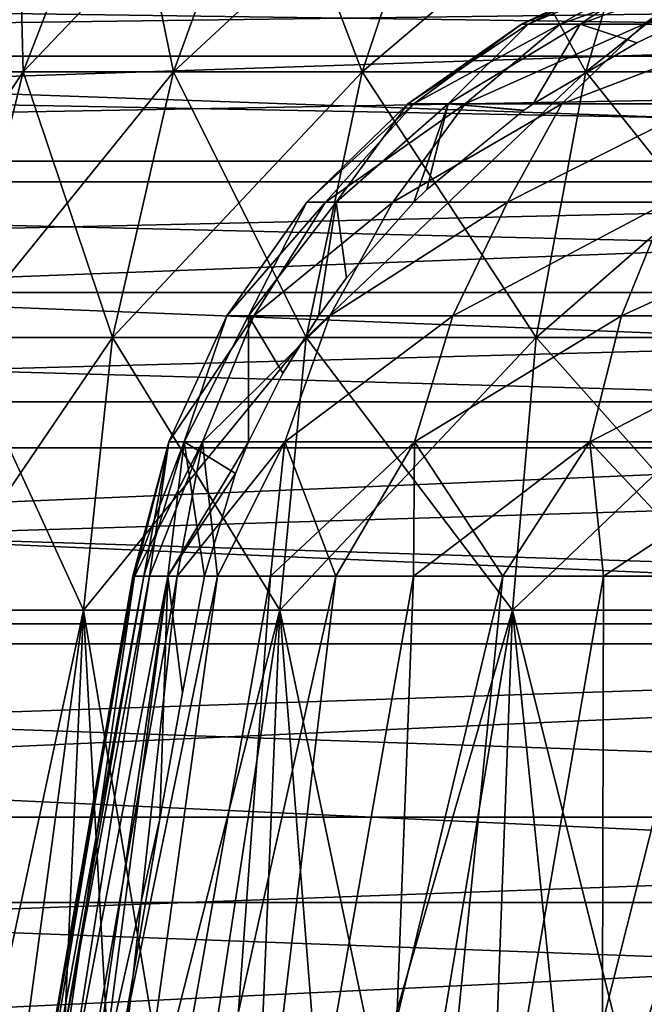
# Model space of a CAD drawing. Header units: millimetres. Extents: x -30 to 30, y -182 to 40.
# Tile 103 of 196: x -17.014 to -16.231, y 36.136 to 37.372. Entities that reach past the tile are written whole.
import ezdxf

# ---------------------------------------------------------------- set-up
doc = ezdxf.new("R2010")
doc.units = ezdxf.units.MM
doc.header["$LTSCALE"] = 65.185185
for name, color, linetype in [('162', 7, 'CONTINUOUS'), ('169', 7, 'CONTINUOUS'), ('183', 7, 'CONTINUOUS'), ('190', 7, 'CONTINUOUS'), ('83', 7, 'CONTINUOUS'), ('87', 7, 'CONTINUOUS'), ('92', 7, 'CONTINUOUS'), ('93', 7, 'CONTINUOUS'), ('94', 7, 'CONTINUOUS'), ('95', 7, 'CONTINUOUS')]:
    doc.layers.add(name, color=color, linetype=linetype)

msp = doc.modelspace()

# ---------------------------------------------------------------- linework, layer by layer
at = {"layer": '162', "linetype": 'Continuous'}
for points in [[(-20.9741, 37.1684, 13.903), (-13.903, 37.1684, 20.9741), (-13.7255, 37.4119, 20.7966), (-20.9741, 37.1684, 13.903)], [(-20.7966, 37.4119, 13.7255), (-20.9741, 37.1684, 13.903), (-13.7255, 37.4119, 20.7966), (-20.7966, 37.4119, 13.7255)], [(-20.9741, 37.1684, 13.903), (-21.1258, 36.8922, 14.0548), (-13.903, 37.1684, 20.9741), (-20.9741, 37.1684, 13.903)], [(-21.1258, 36.8922, 14.0548), (-14.0548, 36.8922, 21.1258), (-13.903, 37.1684, 20.9741), (-21.1258, 36.8922, 14.0548)], [(-21.1258, 36.8922, 14.0548), (-21.2489, 36.5888, 14.1778), (-14.0548, 36.8922, 21.1258), (-21.1258, 36.8922, 14.0548)], [(-21.2489, 36.5888, 14.1778), (-14.1778, 36.5888, 21.2489), (-14.0548, 36.8922, 21.1258), (-21.2489, 36.5888, 14.1778)], [(-21.2489, 36.5888, 14.1778), (-21.3408, 36.2641, 14.2697), (-14.1778, 36.5888, 21.2489), (-21.2489, 36.5888, 14.1778)], [(-21.3408, 36.2641, 14.2697), (-14.2697, 36.2641, 21.3408), (-14.1778, 36.5888, 21.2489), (-21.3408, 36.2641, 14.2697)], [(-21.3408, 36.2641, 14.2697), (-21.3997, 35.9244, 14.3286), (-14.2697, 36.2641, 21.3408), (-21.3408, 36.2641, 14.2697)], [(-21.3997, 35.9244, 14.3286), (-14.3286, 35.9244, 21.3997), (-14.2697, 36.2641, 21.3408), (-21.3997, 35.9244, 14.3286)]]:
    msp.add_3dface(points, dxfattribs=at)
at = {"layer": '169', "linetype": 'Continuous'}
for points in [[(-20.2343, 37.3261, 13.1632), (-20.0485, 37.4221, 12.9774), (-13.1632, 37.3261, 20.2343), (-20.2343, 37.3261, 13.1632)], [(-20.0485, 37.4221, 12.9774), (-12.9774, 37.4221, 20.0485), (-13.1632, 37.3261, 20.2343), (-20.0485, 37.4221, 12.9774)], [(-20.4089, 37.1944, 13.3378), (-20.2343, 37.3261, 13.1632), (-13.3378, 37.1944, 20.4089), (-20.4089, 37.1944, 13.3378)], [(-20.2343, 37.3261, 13.1632), (-13.1632, 37.3261, 20.2343), (-13.3378, 37.1944, 20.4089), (-20.2343, 37.3261, 13.1632)], [(-20.5688, 37.0295, 13.4977), (-20.4089, 37.1944, 13.3378), (-13.4977, 37.0295, 20.5688), (-20.5688, 37.0295, 13.4977)], [(-20.4089, 37.1944, 13.3378), (-13.3378, 37.1944, 20.4089), (-13.4977, 37.0295, 20.5688), (-20.4089, 37.1944, 13.3378)], [(-20.7108, 36.8347, 13.6397), (-20.5688, 37.0295, 13.4977), (-13.6397, 36.8347, 20.7108), (-20.7108, 36.8347, 13.6397)], [(-20.5688, 37.0295, 13.4977), (-13.4977, 37.0295, 20.5688), (-13.6397, 36.8347, 20.7108), (-20.5688, 37.0295, 13.4977)], [(-20.8322, 36.6138, 13.7611), (-20.7108, 36.8347, 13.6397), (-13.7611, 36.6138, 20.8322), (-20.8322, 36.6138, 13.7611)], [(-20.7108, 36.8347, 13.6397), (-13.6397, 36.8347, 20.7108), (-13.7611, 36.6138, 20.8322), (-20.7108, 36.8347, 13.6397)], [(-20.9306, 36.371, 13.8596), (-20.8322, 36.6138, 13.7611), (-13.8596, 36.371, 20.9306), (-20.9306, 36.371, 13.8596)], [(-20.8322, 36.6138, 13.7611), (-13.7611, 36.6138, 20.8322), (-13.8596, 36.371, 20.9306), (-20.8322, 36.6138, 13.7611)], [(-21.0041, 36.1112, 13.933), (-20.9306, 36.371, 13.8596), (-13.933, 36.1112, 21.0041), (-21.0041, 36.1112, 13.933)], [(-20.9306, 36.371, 13.8596), (-13.8596, 36.371, 20.9306), (-13.933, 36.1112, 21.0041), (-20.9306, 36.371, 13.8596)]]:
    msp.add_3dface(points, dxfattribs=at)
at = {"layer": '183', "linetype": 'Continuous'}
for points in [[(-13.903, 37.1684, -20.9741), (-20.9741, 37.1684, -13.903), (-20.7966, 37.4119, -13.7255), (-13.903, 37.1684, -20.9741)], [(-13.7255, 37.4119, -20.7966), (-13.903, 37.1684, -20.9741), (-20.7966, 37.4119, -13.7255), (-13.7255, 37.4119, -20.7966)], [(-14.0548, 36.8922, -21.1258), (-21.1258, 36.8922, -14.0548), (-20.9741, 37.1684, -13.903), (-14.0548, 36.8922, -21.1258)], [(-13.903, 37.1684, -20.9741), (-14.0548, 36.8922, -21.1258), (-20.9741, 37.1684, -13.903), (-13.903, 37.1684, -20.9741)], [(-14.1778, 36.5888, -21.2489), (-21.2489, 36.5888, -14.1778), (-21.1258, 36.8922, -14.0548), (-14.1778, 36.5888, -21.2489)], [(-14.0548, 36.8922, -21.1258), (-14.1778, 36.5888, -21.2489), (-21.1258, 36.8922, -14.0548), (-14.0548, 36.8922, -21.1258)], [(-14.2697, 36.2641, -21.3408), (-21.3408, 36.2641, -14.2697), (-21.2489, 36.5888, -14.1778), (-14.2697, 36.2641, -21.3408)], [(-14.1778, 36.5888, -21.2489), (-14.2697, 36.2641, -21.3408), (-21.2489, 36.5888, -14.1778), (-14.1778, 36.5888, -21.2489)], [(-14.3286, 35.9244, -21.3997), (-21.3997, 35.9244, -14.3286), (-21.3408, 36.2641, -14.2697), (-14.3286, 35.9244, -21.3997)], [(-14.2697, 36.2641, -21.3408), (-14.3286, 35.9244, -21.3997), (-21.3408, 36.2641, -14.2697), (-14.2697, 36.2641, -21.3408)]]:
    msp.add_3dface(points, dxfattribs=at)
at = {"layer": '190', "linetype": 'Continuous'}
for points in [[(-12.9774, 37.4221, -20.0485), (-20.0485, 37.4221, -12.9774), (-20.2343, 37.3261, -13.1632), (-12.9774, 37.4221, -20.0485)], [(-13.1632, 37.3261, -20.2343), (-12.9774, 37.4221, -20.0485), (-20.2343, 37.3261, -13.1632), (-13.1632, 37.3261, -20.2343)], [(-13.3378, 37.1944, -20.4089), (-13.1632, 37.3261, -20.2343), (-20.4089, 37.1944, -13.3378), (-13.3378, 37.1944, -20.4089)], [(-13.1632, 37.3261, -20.2343), (-20.2343, 37.3261, -13.1632), (-20.4089, 37.1944, -13.3378), (-13.1632, 37.3261, -20.2343)], [(-13.4977, 37.0295, -20.5688), (-13.3378, 37.1944, -20.4089), (-20.5688, 37.0295, -13.4977), (-13.4977, 37.0295, -20.5688)], [(-13.3378, 37.1944, -20.4089), (-20.4089, 37.1944, -13.3378), (-20.5688, 37.0295, -13.4977), (-13.3378, 37.1944, -20.4089)], [(-13.4977, 37.0295, -20.5688), (-20.5688, 37.0295, -13.4977), (-20.7108, 36.8347, -13.6397), (-13.4977, 37.0295, -20.5688)], [(-13.6397, 36.8347, -20.7108), (-13.4977, 37.0295, -20.5688), (-20.7108, 36.8347, -13.6397), (-13.6397, 36.8347, -20.7108)], [(-13.6397, 36.8347, -20.7108), (-20.7108, 36.8347, -13.6397), (-20.8322, 36.6138, -13.7611), (-13.6397, 36.8347, -20.7108)], [(-13.7611, 36.6138, -20.8322), (-13.6397, 36.8347, -20.7108), (-20.8322, 36.6138, -13.7611), (-13.7611, 36.6138, -20.8322)], [(-13.7611, 36.6138, -20.8322), (-20.8322, 36.6138, -13.7611), (-20.9306, 36.371, -13.8596), (-13.7611, 36.6138, -20.8322)], [(-13.8596, 36.371, -20.9306), (-13.7611, 36.6138, -20.8322), (-20.9306, 36.371, -13.8596), (-13.8596, 36.371, -20.9306)], [(-13.8596, 36.371, -20.9306), (-20.9306, 36.371, -13.8596), (-21.0041, 36.1112, -13.933), (-13.8596, 36.371, -20.9306)], [(-13.933, 36.1112, -21.0041), (-13.8596, 36.371, -20.9306), (-21.0041, 36.1112, -13.933), (-13.933, 36.1112, -21.0041)]]:
    msp.add_3dface(points, dxfattribs=at)
at = {"layer": '83', "linetype": 'Continuous'}
for points in [[(-17.1304, 36.6308, -1.2967), (-16.9344, 36.6308, -1.6942), (-17.1877, 35.4477, -1.3204), (-17.1304, 36.6308, -1.2967)], [(-17.1877, 35.4477, -1.3204), (-16.9344, 36.6308, -1.6942), (-17.0945, 35.4477, -1.526), (-17.1877, 35.4477, -1.3204)], [(-16.9344, 36.6308, 1.6942), (-17.1304, 36.6308, 1.2967), (-16.9881, 35.4477, 1.7252), (-16.9344, 36.6308, 1.6942)], [(-16.9881, 35.4477, 1.7252), (-17.1304, 36.6308, 1.2967), (-17.0945, 35.4477, 1.526), (-16.9881, 35.4477, 1.7252)], [(-17.0945, 35.4477, -1.526), (-16.9344, 36.6308, -1.6942), (-16.9881, 35.4477, -1.7252), (-17.0945, 35.4477, -1.526)], [(-16.8688, 35.4477, 1.9169), (-16.9344, 36.6308, 1.6942), (-16.9881, 35.4477, 1.7252), (-16.8688, 35.4477, 1.9169)], [(-16.9881, 35.4477, -1.7252), (-16.6881, 36.6308, -2.0627), (-16.8688, 35.4477, -1.9169), (-16.9881, 35.4477, -1.7252)], [(-16.9344, 36.6308, -1.6942), (-16.6881, 36.6308, -2.0627), (-16.9881, 35.4477, -1.7252), (-16.9344, 36.6308, -1.6942)], [(-16.6881, 36.6308, 2.0627), (-16.9344, 36.6308, 1.6942), (-16.7373, 35.4477, 2.1004), (-16.6881, 36.6308, 2.0627)], [(-16.7373, 35.4477, 2.1004), (-16.9344, 36.6308, 1.6942), (-16.8688, 35.4477, 1.9169), (-16.7373, 35.4477, 2.1004)], [(-16.8688, 35.4477, -1.9169), (-16.6881, 36.6308, -2.0627), (-16.7373, 35.4477, -2.1004), (-16.8688, 35.4477, -1.9169)], [(-16.5941, 35.4477, 2.275), (-16.6881, 36.6308, 2.0627), (-16.7373, 35.4477, 2.1004), (-16.5941, 35.4477, 2.275)], [(-16.6881, 36.6308, -2.0627), (-16.3959, 36.6308, -2.3959), (-16.7373, 35.4477, -2.1004), (-16.6881, 36.6308, -2.0627)], [(-16.7373, 35.4477, -2.1004), (-16.3959, 36.6308, -2.3959), (-16.5941, 35.4477, -2.275), (-16.7373, 35.4477, -2.1004)], [(-16.3959, 36.6308, 2.3959), (-16.6881, 36.6308, 2.0627), (-16.4398, 35.4477, 2.4398), (-16.3959, 36.6308, 2.3959)], [(-16.4398, 35.4477, 2.4398), (-16.6881, 36.6308, 2.0627), (-16.5941, 35.4477, 2.275), (-16.4398, 35.4477, 2.4398)], [(-16.5941, 35.4477, -2.275), (-16.3959, 36.6308, -2.3959), (-16.4398, 35.4477, -2.4398), (-16.5941, 35.4477, -2.275)], [(-16.275, 35.4477, 2.5941), (-16.3959, 36.6308, 2.3959), (-16.4398, 35.4477, 2.4398), (-16.275, 35.4477, 2.5941)], [(-16.4398, 35.4477, -2.4398), (-16.0627, 36.6308, -2.6881), (-16.275, 35.4477, -2.5941), (-16.4398, 35.4477, -2.4398)], [(-16.3959, 36.6308, -2.3959), (-16.0627, 36.6308, -2.6881), (-16.4398, 35.4477, -2.4398), (-16.3959, 36.6308, -2.3959)], [(-16.0627, 36.6308, 2.6881), (-16.3959, 36.6308, 2.3959), (-16.1004, 35.4477, 2.7373), (-16.0627, 36.6308, 2.6881)], [(-16.1004, 35.4477, 2.7373), (-16.3959, 36.6308, 2.3959), (-16.275, 35.4477, 2.5941), (-16.1004, 35.4477, 2.7373)], [(-16.275, 35.4477, -2.5941), (-16.0627, 36.6308, -2.6881), (-16.1004, 35.4477, -2.7373), (-16.275, 35.4477, -2.5941)]]:
    msp.add_3dface(points, dxfattribs=at)
at = {"layer": '87', "linetype": 'Continuous'}
for points in [[(-17.01, 37.3067, 1.2468), (-17.0179, 37.625, 0.8086), (-17.147, 37.3067, 0.8432), (-17.01, 37.3067, 1.2468)], [(-17.147, 37.3067, -0.8432), (-16.8865, 37.625, -1.1956), (-17.01, 37.3067, -1.2468), (-17.147, 37.3067, -0.8432)], [(-17.0179, 37.625, -0.8086), (-16.8865, 37.625, -1.1956), (-17.147, 37.3067, -0.8432), (-17.0179, 37.625, -0.8086)], [(-16.8865, 37.625, 1.1956), (-17.0179, 37.625, 0.8086), (-17.01, 37.3067, 1.2468), (-16.8865, 37.625, 1.1956)], [(-16.8215, 37.3067, 1.629), (-16.8865, 37.625, 1.1956), (-17.01, 37.3067, 1.2468), (-16.8215, 37.3067, 1.629)], [(-17.01, 37.3067, -1.2468), (-16.7058, 37.625, -1.5622), (-16.8215, 37.3067, -1.629), (-17.01, 37.3067, -1.2468)], [(-16.8865, 37.625, -1.1956), (-16.7058, 37.625, -1.5622), (-17.01, 37.3067, -1.2468), (-16.8865, 37.625, -1.1956)], [(-16.7058, 37.625, 1.5622), (-16.8865, 37.625, 1.1956), (-16.8215, 37.3067, 1.629), (-16.7058, 37.625, 1.5622)], [(-16.5848, 37.3067, 1.9834), (-16.7058, 37.625, 1.5622), (-16.8215, 37.3067, 1.629), (-16.5848, 37.3067, 1.9834)], [(-16.8215, 37.3067, -1.629), (-16.4787, 37.625, -1.902), (-16.5848, 37.3067, -1.9834), (-16.8215, 37.3067, -1.629)], [(-16.7058, 37.625, -1.5622), (-16.4787, 37.625, -1.902), (-16.8215, 37.3067, -1.629), (-16.7058, 37.625, -1.5622)], [(-16.4787, 37.625, 1.902), (-16.7058, 37.625, 1.5622), (-16.5848, 37.3067, 1.9834), (-16.4787, 37.625, 1.902)], [(-16.3038, 37.3067, 2.3038), (-16.4787, 37.625, 1.902), (-16.5848, 37.3067, 1.9834), (-16.3038, 37.3067, 2.3038)], [(-16.5848, 37.3067, -1.9834), (-16.2092, 37.625, -2.2092), (-16.3038, 37.3067, -2.3038), (-16.5848, 37.3067, -1.9834)], [(-16.4787, 37.625, -1.902), (-16.2092, 37.625, -2.2092), (-16.5848, 37.3067, -1.9834), (-16.4787, 37.625, -1.902)], [(-16.2092, 37.625, 2.2092), (-16.4787, 37.625, 1.902), (-16.3038, 37.3067, 2.3038), (-16.2092, 37.625, 2.2092)], [(-15.9834, 37.3067, 2.5848), (-16.2092, 37.625, 2.2092), (-16.3038, 37.3067, 2.3038), (-15.9834, 37.3067, 2.5848)], [(-16.2092, 37.625, -2.2092), (-15.902, 37.625, -2.4787), (-16.3038, 37.3067, -2.3038), (-16.2092, 37.625, -2.2092)], [(-16.3038, 37.3067, -2.3038), (-15.902, 37.625, -2.4787), (-15.9834, 37.3067, -2.5848), (-16.3038, 37.3067, -2.3038)], [(-17.147, 37.3067, -0.8432), (-17.01, 37.3067, -1.2468), (-17.2325, 36.9731, -0.8662), (-17.147, 37.3067, -0.8432)], [(-17.2325, 36.9731, -0.8662), (-17.01, 37.3067, -1.2468), (-17.0918, 36.9731, -1.2807), (-17.2325, 36.9731, -0.8662)], [(-17.01, 37.3067, 1.2468), (-17.147, 37.3067, 0.8432), (-17.0918, 36.9731, 1.2807), (-17.01, 37.3067, 1.2468)], [(-16.8982, 36.9731, 1.6733), (-17.01, 37.3067, 1.2468), (-17.0918, 36.9731, 1.2807), (-16.8982, 36.9731, 1.6733)], [(-17.0918, 36.9731, -1.2807), (-16.8215, 37.3067, -1.629), (-16.8982, 36.9731, -1.6733), (-17.0918, 36.9731, -1.2807)], [(-17.01, 37.3067, -1.2468), (-16.8215, 37.3067, -1.629), (-17.0918, 36.9731, -1.2807), (-17.01, 37.3067, -1.2468)], [(-16.8215, 37.3067, 1.629), (-17.01, 37.3067, 1.2468), (-16.8982, 36.9731, 1.6733), (-16.8215, 37.3067, 1.629)], [(-16.655, 36.9731, 2.0373), (-16.8215, 37.3067, 1.629), (-16.8982, 36.9731, 1.6733), (-16.655, 36.9731, 2.0373)], [(-16.8982, 36.9731, -1.6733), (-16.5848, 37.3067, -1.9834), (-16.655, 36.9731, -2.0373), (-16.8982, 36.9731, -1.6733)], [(-16.8215, 37.3067, -1.629), (-16.5848, 37.3067, -1.9834), (-16.8982, 36.9731, -1.6733), (-16.8215, 37.3067, -1.629)], [(-16.5848, 37.3067, 1.9834), (-16.8215, 37.3067, 1.629), (-16.655, 36.9731, 2.0373), (-16.5848, 37.3067, 1.9834)], [(-16.3664, 36.9731, 2.3664), (-16.5848, 37.3067, 1.9834), (-16.655, 36.9731, 2.0373), (-16.3664, 36.9731, 2.3664)], [(-16.655, 36.9731, -2.0373), (-16.3038, 37.3067, -2.3038), (-16.3664, 36.9731, -2.3664), (-16.655, 36.9731, -2.0373)], [(-16.5848, 37.3067, -1.9834), (-16.3038, 37.3067, -2.3038), (-16.655, 36.9731, -2.0373), (-16.5848, 37.3067, -1.9834)], [(-16.3038, 37.3067, 2.3038), (-16.5848, 37.3067, 1.9834), (-16.3664, 36.9731, 2.3664), (-16.3038, 37.3067, 2.3038)], [(-16.0373, 36.9731, 2.655), (-16.3038, 37.3067, 2.3038), (-16.3664, 36.9731, 2.3664), (-16.0373, 36.9731, 2.655)], [(-16.3664, 36.9731, -2.3664), (-15.9834, 37.3067, -2.5848), (-16.0373, 36.9731, -2.655), (-16.3664, 36.9731, -2.3664)], [(-16.3038, 37.3067, -2.3038), (-15.9834, 37.3067, -2.5848), (-16.3664, 36.9731, -2.3664), (-16.3038, 37.3067, -2.3038)], [(-15.9834, 37.3067, 2.5848), (-16.3038, 37.3067, 2.3038), (-16.0373, 36.9731, 2.655), (-15.9834, 37.3067, 2.5848)], [(-16.9344, 36.6308, -1.6942), (-17.1304, 36.6308, -1.2967), (-16.8982, 36.9731, -1.6733), (-16.9344, 36.6308, -1.6942)], [(-17.1304, 36.6308, -1.2967), (-17.0918, 36.9731, -1.2807), (-16.8982, 36.9731, -1.6733), (-17.1304, 36.6308, -1.2967)], [(-17.1304, 36.6308, 1.2967), (-16.9344, 36.6308, 1.6942), (-17.0918, 36.9731, 1.2807), (-17.1304, 36.6308, 1.2967)], [(-16.9344, 36.6308, 1.6942), (-16.8982, 36.9731, 1.6733), (-17.0918, 36.9731, 1.2807), (-16.9344, 36.6308, 1.6942)], [(-16.6881, 36.6308, -2.0627), (-16.9344, 36.6308, -1.6942), (-16.655, 36.9731, -2.0373), (-16.6881, 36.6308, -2.0627)], [(-16.9344, 36.6308, -1.6942), (-16.8982, 36.9731, -1.6733), (-16.655, 36.9731, -2.0373), (-16.9344, 36.6308, -1.6942)], [(-16.9344, 36.6308, 1.6942), (-16.6881, 36.6308, 2.0627), (-16.8982, 36.9731, 1.6733), (-16.9344, 36.6308, 1.6942)], [(-16.6881, 36.6308, 2.0627), (-16.655, 36.9731, 2.0373), (-16.8982, 36.9731, 1.6733), (-16.6881, 36.6308, 2.0627)], [(-16.3959, 36.6308, -2.3959), (-16.6881, 36.6308, -2.0627), (-16.3664, 36.9731, -2.3664), (-16.3959, 36.6308, -2.3959)], [(-16.6881, 36.6308, -2.0627), (-16.655, 36.9731, -2.0373), (-16.3664, 36.9731, -2.3664), (-16.6881, 36.6308, -2.0627)], [(-16.6881, 36.6308, 2.0627), (-16.3959, 36.6308, 2.3959), (-16.655, 36.9731, 2.0373), (-16.6881, 36.6308, 2.0627)], [(-16.3959, 36.6308, 2.3959), (-16.3664, 36.9731, 2.3664), (-16.655, 36.9731, 2.0373), (-16.3959, 36.6308, 2.3959)], [(-16.0627, 36.6308, -2.6881), (-16.3959, 36.6308, -2.3959), (-16.0373, 36.9731, -2.655), (-16.0627, 36.6308, -2.6881)], [(-16.3959, 36.6308, -2.3959), (-16.3664, 36.9731, -2.3664), (-16.0373, 36.9731, -2.655), (-16.3959, 36.6308, -2.3959)], [(-16.3959, 36.6308, 2.3959), (-16.0627, 36.6308, 2.6881), (-16.3664, 36.9731, 2.3664), (-16.3959, 36.6308, 2.3959)], [(-16.0627, 36.6308, 2.6881), (-16.0373, 36.9731, 2.655), (-16.3664, 36.9731, 2.3664), (-16.0627, 36.6308, 2.6881)]]:
    msp.add_3dface(points, dxfattribs=at)
at = {"layer": '92', "linetype": 'Continuous'}
for points in [[(-17.1813, 34.9132, 12.571), (-17.1672, 34.9132, 13.1148), (-16.8726, 36.6736, 12.8206), (-17.1813, 34.9132, 12.571)], [(-17.129, 34.9132, 12.0295), (-17.1813, 34.9132, 12.571), (-16.8517, 36.6736, 12.3024), (-17.129, 34.9132, 12.0295)], [(-16.8517, 36.6736, 12.3024), (-17.1813, 34.9132, 12.571), (-16.8703, 36.6736, 12.5612), (-16.8517, 36.6736, 12.3024)], [(-16.8703, 36.6736, 12.5612), (-17.1813, 34.9132, 12.571), (-16.8726, 36.6736, 12.8206), (-16.8703, 36.6736, 12.5612)], [(-17.1672, 34.9132, 13.1148), (-17.087, 34.9132, 13.6529), (-16.8286, 36.6736, 13.3374), (-17.1672, 34.9132, 13.1148)], [(-16.8726, 36.6736, 12.8206), (-17.1672, 34.9132, 13.1148), (-16.8587, 36.6736, 13.0797), (-16.8726, 36.6736, 12.8206)], [(-16.8587, 36.6736, 13.0797), (-17.1672, 34.9132, 13.1148), (-16.8286, 36.6736, 13.3374), (-16.8587, 36.6736, 13.0797)], [(-17.0111, 34.9132, 11.4984), (-17.129, 34.9132, 12.0295), (-16.7663, 36.6736, 11.7908), (-17.0111, 34.9132, 11.4984)], [(-16.7663, 36.6736, 11.7908), (-17.129, 34.9132, 12.0295), (-16.817, 36.6736, 12.0453), (-16.7663, 36.6736, 11.7908)], [(-16.817, 36.6736, 12.0453), (-17.129, 34.9132, 12.0295), (-16.8517, 36.6736, 12.3024), (-16.817, 36.6736, 12.0453)], [(-17.087, 34.9132, 13.6529), (-16.9671, 35.6156, 13.6214), (-16.8286, 36.6736, 13.3374), (-17.087, 34.9132, 13.6529)], [(-16.6998, 36.6736, 11.5401), (-17.0111, 34.9132, 11.4984), (-16.7663, 36.6736, 11.7908), (-16.6998, 36.6736, 11.5401)], [(-16.8293, 34.9132, 10.9857), (-17.0111, 34.9132, 11.4984), (-16.6177, 36.6736, 11.2939), (-16.8293, 34.9132, 10.9857)], [(-16.6177, 36.6736, 11.2939), (-17.0111, 34.9132, 11.4984), (-16.6998, 36.6736, 11.5401), (-16.6177, 36.6736, 11.2939)], [(-16.8384, 36.369, 13.5877), (-16.8286, 36.6736, 13.3374), (-16.9671, 35.6156, 13.6214), (-16.8384, 36.369, 13.5877)], [(-16.8103, 36.5273, 13.5855), (-16.8286, 36.6736, 13.3374), (-16.8384, 36.369, 13.5877), (-16.8103, 36.5273, 13.5855)], [(-16.5865, 34.9132, 10.4989), (-16.8293, 34.9132, 10.9857), (-16.4082, 36.6736, 10.8195), (-16.5865, 34.9132, 10.4989)], [(-16.4082, 36.6736, 10.8195), (-16.8293, 34.9132, 10.9857), (-16.5204, 36.6736, 11.0534), (-16.4082, 36.6736, 10.8195)], [(-16.5204, 36.6736, 11.0534), (-16.8293, 34.9132, 10.9857), (-16.6177, 36.6736, 11.2939), (-16.5204, 36.6736, 11.0534)], [(-16.7824, 36.6736, 13.5927), (-16.8286, 36.6736, 13.3374), (-16.8103, 36.5273, 13.5855), (-16.7824, 36.6736, 13.5927)], [(-16.2861, 34.9132, 10.0453), (-16.5865, 34.9132, 10.4989), (-16.1411, 36.6736, 10.3749), (-16.2861, 34.9132, 10.0453)], [(-16.1411, 36.6736, 10.3749), (-16.5865, 34.9132, 10.4989), (-16.2816, 36.6736, 10.593), (-16.1411, 36.6736, 10.3749)], [(-16.2816, 36.6736, 10.593), (-16.5865, 34.9132, 10.4989), (-16.4082, 36.6736, 10.8195), (-16.2816, 36.6736, 10.593)], [(-15.9327, 34.9132, 9.6317), (-16.2861, 34.9132, 10.0453), (-15.8206, 36.6736, 9.9671), (-15.9327, 34.9132, 9.6317)], [(-15.8206, 36.6736, 9.9671), (-16.2861, 34.9132, 10.0453), (-15.9873, 36.6736, 10.166), (-15.8206, 36.6736, 9.9671)], [(-15.9873, 36.6736, 10.166), (-16.2861, 34.9132, 10.0453), (-16.1411, 36.6736, 10.3749), (-15.9873, 36.6736, 10.166)]]:
    msp.add_3dface(points, dxfattribs=at)
at = {"layer": '93', "linetype": 'Continuous'}
for points in [[(-16.2299, 37.44, 12.7543), (-16.2061, 37.44, 12.3195), (-16.3847, 37.3664, 12.5667), (-16.2299, 37.44, 12.7543)], [(-16.3847, 37.3664, 12.5667), (-16.2061, 37.44, 12.3195), (-16.3361, 37.3664, 12.1122), (-16.3847, 37.3664, 12.5667)], [(-16.3762, 37.3664, 13.0238), (-16.2299, 37.44, 12.7543), (-16.3847, 37.3664, 12.5667), (-16.3762, 37.3664, 13.0238)], [(-16.1996, 37.44, 13.1886), (-16.2299, 37.44, 12.7543), (-16.3762, 37.3664, 13.0238), (-16.1996, 37.44, 13.1886)], [(-16.3109, 37.3664, 13.4763), (-16.1996, 37.44, 13.1886), (-16.3762, 37.3664, 13.0238), (-16.3109, 37.3664, 13.4763)], [(-16.2061, 37.44, 12.3195), (-16.1286, 37.44, 11.8911), (-16.3361, 37.3664, 12.1122), (-16.2061, 37.44, 12.3195)], [(-16.3361, 37.3664, 12.1122), (-16.1286, 37.44, 11.8911), (-16.2311, 37.3664, 11.6672), (-16.3361, 37.3664, 12.1122)], [(-16.1156, 37.44, 13.6158), (-16.1996, 37.44, 13.1886), (-16.3109, 37.3664, 13.4763), (-16.1156, 37.44, 13.6158)], [(-16.1908, 37.3664, 13.9139), (-16.1156, 37.44, 13.6158), (-16.3109, 37.3664, 13.4763), (-16.1908, 37.3664, 13.9139)], [(-16.1286, 37.44, 11.8911), (-15.9985, 37.44, 11.4756), (-16.2311, 37.3664, 11.6672), (-16.1286, 37.44, 11.8911)], [(-16.2311, 37.3664, 11.6672), (-15.9985, 37.44, 11.4756), (-16.0716, 37.3664, 11.2388), (-16.2311, 37.3664, 11.6672)], [(-16.3762, 37.3664, 13.0238), (-16.3847, 37.3664, 12.5667), (-16.5272, 37.2664, 12.9031), (-16.3762, 37.3664, 13.0238)], [(-16.3762, 37.3664, 13.0238), (-16.5272, 37.2664, 12.9031), (-16.4768, 37.2664, 13.3687), (-16.3762, 37.3664, 13.0238)], [(-16.3847, 37.3664, 12.5667), (-16.5199, 37.2664, 12.4349), (-16.5272, 37.2664, 12.9031), (-16.3847, 37.3664, 12.5667)], [(-16.3847, 37.3664, 12.5667), (-16.3361, 37.3664, 12.1122), (-16.5199, 37.2664, 12.4349), (-16.3847, 37.3664, 12.5667)], [(-16.3361, 37.3664, 12.1122), (-16.4552, 37.2664, 11.9712), (-16.5199, 37.2664, 12.4349), (-16.3361, 37.3664, 12.1122)], [(-16.3109, 37.3664, 13.4763), (-16.3762, 37.3664, 13.0238), (-16.4768, 37.2664, 13.3687), (-16.3109, 37.3664, 13.4763)], [(-16.3109, 37.3664, 13.4763), (-16.4768, 37.2664, 13.3687), (-16.37, 37.2664, 13.8236), (-16.3109, 37.3664, 13.4763)], [(-16.3361, 37.3664, 12.1122), (-16.2311, 37.3664, 11.6672), (-16.4552, 37.2664, 11.9712), (-16.3361, 37.3664, 12.1122)], [(-16.2311, 37.3664, 11.6672), (-16.3339, 37.2664, 11.5189), (-16.4552, 37.2664, 11.9712), (-16.2311, 37.3664, 11.6672)], [(-16.3109, 37.3664, 13.4763), (-16.37, 37.2664, 13.8236), (-16.2398, 37.343, 13.8887), (-16.3109, 37.3664, 13.4763)], [(-16.2311, 37.3664, 11.6672), (-16.0716, 37.3664, 11.2388), (-16.3339, 37.2664, 11.5189), (-16.2311, 37.3664, 11.6672)], [(-16.0716, 37.3664, 11.2388), (-16.158, 37.2664, 11.085), (-16.3339, 37.2664, 11.5189), (-16.0716, 37.3664, 11.2388)], [(-16.1908, 37.3664, 13.9139), (-16.3109, 37.3664, 13.4763), (-16.2398, 37.343, 13.8887), (-16.1908, 37.3664, 13.9139)], [(-16.6305, 37.1431, 12.2929), (-16.6543, 37.1431, 12.7818), (-16.5199, 37.2664, 12.4349), (-16.6305, 37.1431, 12.2929)], [(-16.6543, 37.1431, 12.7818), (-16.6171, 37.1431, 13.2698), (-16.5272, 37.2664, 12.9031), (-16.6543, 37.1431, 12.7818)], [(-16.5199, 37.2664, 12.4349), (-16.6543, 37.1431, 12.7818), (-16.5272, 37.2664, 12.9031), (-16.5199, 37.2664, 12.4349)], [(-16.4552, 37.2664, 11.9712), (-16.6305, 37.1431, 12.2929), (-16.5199, 37.2664, 12.4349), (-16.4552, 37.2664, 11.9712)], [(-16.546, 37.1431, 11.8107), (-16.6305, 37.1431, 12.2929), (-16.4552, 37.2664, 11.9712), (-16.546, 37.1431, 11.8107)], [(-16.6171, 37.1431, 13.2698), (-16.5197, 37.143, 13.7485), (-16.4768, 37.2664, 13.3687), (-16.6171, 37.1431, 13.2698)], [(-16.5272, 37.2664, 12.9031), (-16.6171, 37.1431, 13.2698), (-16.4768, 37.2664, 13.3687), (-16.5272, 37.2664, 12.9031)], [(-16.4023, 37.1431, 11.3429), (-16.546, 37.1431, 11.8107), (-16.3339, 37.2664, 11.5189), (-16.4023, 37.1431, 11.3429)], [(-16.3339, 37.2664, 11.5189), (-16.546, 37.1431, 11.8107), (-16.4552, 37.2664, 11.9712), (-16.3339, 37.2664, 11.5189)], [(-16.5197, 37.143, 13.7485), (-16.5033, 37.159, 13.7569), (-16.4768, 37.2664, 13.3687), (-16.5197, 37.143, 13.7485)], [(-16.4768, 37.2664, 13.3687), (-16.5033, 37.159, 13.7569), (-16.3817, 37.2583, 13.8178), (-16.4768, 37.2664, 13.3687)], [(-16.37, 37.2664, 13.8236), (-16.4768, 37.2664, 13.3687), (-16.3817, 37.2583, 13.8178), (-16.37, 37.2664, 13.8236)], [(-16.2014, 37.1431, 10.8965), (-16.4023, 37.1431, 11.3429), (-16.158, 37.2664, 11.085), (-16.2014, 37.1431, 10.8965)], [(-16.158, 37.2664, 11.085), (-16.4023, 37.1431, 11.3429), (-16.3339, 37.2664, 11.5189), (-16.158, 37.2664, 11.085)], [(-16.7205, 37.0002, 12.204), (-16.7547, 37.0002, 12.7004), (-16.6305, 37.1431, 12.2929), (-16.7205, 37.0002, 12.204)], [(-16.7547, 37.0002, 12.7004), (-16.7273, 37.0002, 13.1973), (-16.6543, 37.1431, 12.7818), (-16.7547, 37.0002, 12.7004)], [(-16.6305, 37.1431, 12.2929), (-16.7547, 37.0002, 12.7004), (-16.6543, 37.1431, 12.7818), (-16.6305, 37.1431, 12.2929)], [(-16.7273, 37.0002, 13.1973), (-16.6393, 37.0001, 13.6853), (-16.6171, 37.1431, 13.2698), (-16.7273, 37.0002, 13.1973)], [(-16.6543, 37.1431, 12.7818), (-16.7273, 37.0002, 13.1973), (-16.6171, 37.1431, 13.2698), (-16.6543, 37.1431, 12.7818)], [(-16.6254, 37.0002, 11.7155), (-16.7205, 37.0002, 12.204), (-16.546, 37.1431, 11.8107), (-16.6254, 37.0002, 11.7155)], [(-16.546, 37.1431, 11.8107), (-16.7205, 37.0002, 12.204), (-16.6305, 37.1431, 12.2929), (-16.546, 37.1431, 11.8107)], [(-16.6393, 37.0001, 13.6853), (-16.6041, 37.0481, 13.7045), (-16.6171, 37.1431, 13.2698), (-16.6393, 37.0001, 13.6853)], [(-16.4023, 37.1431, 11.3429), (-16.6254, 37.0002, 11.7155), (-16.546, 37.1431, 11.8107), (-16.4023, 37.1431, 11.3429)], [(-16.4708, 37.0002, 11.2426), (-16.6254, 37.0002, 11.7155), (-16.4023, 37.1431, 11.3429), (-16.4708, 37.0002, 11.2426)], [(-16.6171, 37.1431, 13.2698), (-16.6041, 37.0481, 13.7045), (-16.5197, 37.143, 13.7485), (-16.6171, 37.1431, 13.2698)], [(-16.259, 37.0002, 10.7923), (-16.4708, 37.0002, 11.2426), (-16.2014, 37.1431, 10.8965), (-16.259, 37.0002, 10.7923)], [(-16.2014, 37.1431, 10.8965), (-16.4708, 37.0002, 11.2426), (-16.4023, 37.1431, 11.3429), (-16.2014, 37.1431, 10.8965)], [(-15.9933, 37.0002, 10.3715), (-16.259, 37.0002, 10.7923), (-15.9466, 37.1431, 10.4786), (-15.9933, 37.0002, 10.3715)], [(-15.9466, 37.1431, 10.4786), (-16.259, 37.0002, 10.7923), (-16.2014, 37.1431, 10.8965), (-15.9466, 37.1431, 10.4786)], [(-16.7852, 36.842, 12.1333), (-16.8275, 36.842, 12.6349), (-16.7205, 37.0002, 12.204), (-16.7852, 36.842, 12.1333)], [(-16.8275, 36.842, 12.6349), (-16.808, 36.842, 13.1378), (-16.7547, 37.0002, 12.7004), (-16.8275, 36.842, 12.6349)], [(-16.7205, 37.0002, 12.204), (-16.8275, 36.842, 12.6349), (-16.7547, 37.0002, 12.7004), (-16.7205, 37.0002, 12.204)], [(-16.808, 36.842, 13.1378), (-16.7273, 36.842, 13.6333), (-16.7273, 37.0002, 13.1973), (-16.808, 36.842, 13.1378)], [(-16.7547, 37.0002, 12.7004), (-16.808, 36.842, 13.1378), (-16.7273, 37.0002, 13.1973), (-16.7547, 37.0002, 12.7004)], [(-16.6818, 36.842, 11.6408), (-16.7852, 36.842, 12.1333), (-16.6254, 37.0002, 11.7155), (-16.6818, 36.842, 11.6408)], [(-16.6254, 37.0002, 11.7155), (-16.7852, 36.842, 12.1333), (-16.7205, 37.0002, 12.204), (-16.6254, 37.0002, 11.7155)], [(-16.7273, 37.0002, 13.1973), (-16.6841, 36.9284, 13.6598), (-16.6393, 37.0001, 13.6853), (-16.7273, 37.0002, 13.1973)], [(-16.7273, 36.842, 13.6333), (-16.6841, 36.9284, 13.6598), (-16.7273, 37.0002, 13.1973), (-16.7273, 36.842, 13.6333)], [(-16.5188, 36.842, 11.1646), (-16.6818, 36.842, 11.6408), (-16.4708, 37.0002, 11.2426), (-16.5188, 36.842, 11.1646)], [(-16.4708, 37.0002, 11.2426), (-16.6818, 36.842, 11.6408), (-16.6254, 37.0002, 11.7155), (-16.4708, 37.0002, 11.2426)], [(-16.259, 37.0002, 10.7923), (-16.5188, 36.842, 11.1646), (-16.4708, 37.0002, 11.2426), (-16.259, 37.0002, 10.7923)], [(-16.2987, 36.842, 10.712), (-16.5188, 36.842, 11.1646), (-16.259, 37.0002, 10.7923), (-16.2987, 36.842, 10.712)], [(-16.0249, 36.842, 10.2897), (-16.2987, 36.842, 10.712), (-15.9933, 37.0002, 10.3715), (-16.0249, 36.842, 10.2897)], [(-15.9933, 37.0002, 10.3715), (-16.2987, 36.842, 10.712), (-16.259, 37.0002, 10.7923), (-15.9933, 37.0002, 10.3715)], [(-16.8703, 36.6736, 12.5612), (-16.8726, 36.6736, 12.8206), (-16.8275, 36.842, 12.6349), (-16.8703, 36.6736, 12.5612)], [(-16.8726, 36.6736, 12.8206), (-16.8587, 36.6736, 13.0797), (-16.8275, 36.842, 12.6349), (-16.8726, 36.6736, 12.8206)], [(-16.8517, 36.6736, 12.3024), (-16.8703, 36.6736, 12.5612), (-16.7852, 36.842, 12.1333), (-16.8517, 36.6736, 12.3024)], [(-16.7852, 36.842, 12.1333), (-16.8703, 36.6736, 12.5612), (-16.8275, 36.842, 12.6349), (-16.7852, 36.842, 12.1333)], [(-16.8587, 36.6736, 13.0797), (-16.8286, 36.6736, 13.3374), (-16.808, 36.842, 13.1378), (-16.8587, 36.6736, 13.0797)], [(-16.8275, 36.842, 12.6349), (-16.8587, 36.6736, 13.0797), (-16.808, 36.842, 13.1378), (-16.8275, 36.842, 12.6349)], [(-16.817, 36.6736, 12.0453), (-16.8517, 36.6736, 12.3024), (-16.7852, 36.842, 12.1333), (-16.817, 36.6736, 12.0453)], [(-16.8286, 36.6736, 13.3374), (-16.7824, 36.6736, 13.5927), (-16.808, 36.842, 13.1378), (-16.8286, 36.6736, 13.3374)], [(-16.7663, 36.6736, 11.7908), (-16.817, 36.6736, 12.0453), (-16.6818, 36.842, 11.6408), (-16.7663, 36.6736, 11.7908)], [(-16.6818, 36.842, 11.6408), (-16.817, 36.6736, 12.0453), (-16.7852, 36.842, 12.1333), (-16.6818, 36.842, 11.6408)], [(-16.7273, 36.842, 13.6333), (-16.808, 36.842, 13.1378), (-16.7435, 36.8026, 13.6225), (-16.7273, 36.842, 13.6333)], [(-16.808, 36.842, 13.1378), (-16.7824, 36.6736, 13.5927), (-16.7435, 36.8026, 13.6225), (-16.808, 36.842, 13.1378)], [(-16.6998, 36.6736, 11.5401), (-16.7663, 36.6736, 11.7908), (-16.6818, 36.842, 11.6408), (-16.6998, 36.6736, 11.5401)], [(-16.6177, 36.6736, 11.2939), (-16.6998, 36.6736, 11.5401), (-16.5188, 36.842, 11.1646), (-16.6177, 36.6736, 11.2939)], [(-16.5188, 36.842, 11.1646), (-16.6998, 36.6736, 11.5401), (-16.6818, 36.842, 11.6408), (-16.5188, 36.842, 11.1646)], [(-16.5204, 36.6736, 11.0534), (-16.6177, 36.6736, 11.2939), (-16.5188, 36.842, 11.1646), (-16.5204, 36.6736, 11.0534)], [(-16.4082, 36.6736, 10.8195), (-16.5204, 36.6736, 11.0534), (-16.2987, 36.842, 10.712), (-16.4082, 36.6736, 10.8195)], [(-16.2987, 36.842, 10.712), (-16.5204, 36.6736, 11.0534), (-16.5188, 36.842, 11.1646), (-16.2987, 36.842, 10.712)], [(-16.2816, 36.6736, 10.593), (-16.4082, 36.6736, 10.8195), (-16.2987, 36.842, 10.712), (-16.2816, 36.6736, 10.593)], [(-16.0249, 36.842, 10.2897), (-16.2816, 36.6736, 10.593), (-16.2987, 36.842, 10.712), (-16.0249, 36.842, 10.2897)], [(-16.1411, 36.6736, 10.3749), (-16.2816, 36.6736, 10.593), (-16.0249, 36.842, 10.2897), (-16.1411, 36.6736, 10.3749)]]:
    msp.add_3dface(points, dxfattribs=at)
at = {"layer": '94', "linetype": 'Continuous'}
for points in [[(-17.1813, 34.9132, -12.571), (-17.129, 34.9132, -12.0295), (-16.8703, 36.6736, -12.5612), (-17.1813, 34.9132, -12.571)], [(-17.1672, 34.9132, -13.1148), (-17.1813, 34.9132, -12.571), (-16.8587, 36.6736, -13.0797), (-17.1672, 34.9132, -13.1148)], [(-16.8587, 36.6736, -13.0797), (-17.1813, 34.9132, -12.571), (-16.8726, 36.6736, -12.8206), (-16.8587, 36.6736, -13.0797)], [(-16.8726, 36.6736, -12.8206), (-17.1813, 34.9132, -12.571), (-16.8703, 36.6736, -12.5612), (-16.8726, 36.6736, -12.8206)], [(-16.8384, 36.369, -13.5877), (-17.1672, 34.9132, -13.1148), (-16.8286, 36.6736, -13.3374), (-16.8384, 36.369, -13.5877)], [(-16.8286, 36.6736, -13.3374), (-17.1672, 34.9132, -13.1148), (-16.8587, 36.6736, -13.0797), (-16.8286, 36.6736, -13.3374)], [(-17.129, 34.9132, -12.0295), (-17.0111, 34.9132, -11.4984), (-16.817, 36.6736, -12.0453), (-17.129, 34.9132, -12.0295)], [(-16.8703, 36.6736, -12.5612), (-17.129, 34.9132, -12.0295), (-16.8517, 36.6736, -12.3024), (-16.8703, 36.6736, -12.5612)], [(-16.8517, 36.6736, -12.3024), (-17.129, 34.9132, -12.0295), (-16.817, 36.6736, -12.0453), (-16.8517, 36.6736, -12.3024)], [(-17.0111, 34.9132, -11.4984), (-16.8293, 34.9132, -10.9857), (-16.6998, 36.6736, -11.5401), (-17.0111, 34.9132, -11.4984)], [(-16.817, 36.6736, -12.0453), (-17.0111, 34.9132, -11.4984), (-16.7663, 36.6736, -11.7908), (-16.817, 36.6736, -12.0453)], [(-16.7663, 36.6736, -11.7908), (-17.0111, 34.9132, -11.4984), (-16.6998, 36.6736, -11.5401), (-16.7663, 36.6736, -11.7908)], [(-16.8103, 36.5273, -13.5855), (-16.8384, 36.369, -13.5877), (-16.8286, 36.6736, -13.3374), (-16.8103, 36.5273, -13.5855)], [(-16.6998, 36.6736, -11.5401), (-16.8293, 34.9132, -10.9857), (-16.6177, 36.6736, -11.2939), (-16.6998, 36.6736, -11.5401)], [(-16.6177, 36.6736, -11.2939), (-16.8293, 34.9132, -10.9857), (-16.5204, 36.6736, -11.0534), (-16.6177, 36.6736, -11.2939)], [(-16.8293, 34.9132, -10.9857), (-16.5865, 34.9132, -10.4989), (-16.5204, 36.6736, -11.0534), (-16.8293, 34.9132, -10.9857)], [(-16.7824, 36.6736, -13.5927), (-16.8103, 36.5273, -13.5855), (-16.8286, 36.6736, -13.3374), (-16.7824, 36.6736, -13.5927)], [(-16.5865, 34.9132, -10.4989), (-16.2861, 34.9132, -10.0453), (-16.2816, 36.6736, -10.593), (-16.5865, 34.9132, -10.4989)], [(-16.5204, 36.6736, -11.0534), (-16.5865, 34.9132, -10.4989), (-16.4082, 36.6736, -10.8195), (-16.5204, 36.6736, -11.0534)], [(-16.4082, 36.6736, -10.8195), (-16.5865, 34.9132, -10.4989), (-16.2816, 36.6736, -10.593), (-16.4082, 36.6736, -10.8195)], [(-16.2861, 34.9132, -10.0453), (-15.9327, 34.9132, -9.6317), (-15.9873, 36.6736, -10.166), (-16.2861, 34.9132, -10.0453)], [(-16.2816, 36.6736, -10.593), (-16.2861, 34.9132, -10.0453), (-16.1411, 36.6736, -10.3749), (-16.2816, 36.6736, -10.593)], [(-16.1411, 36.6736, -10.3749), (-16.2861, 34.9132, -10.0453), (-15.9873, 36.6736, -10.166), (-16.1411, 36.6736, -10.3749)], [(-16.967, 35.6157, -13.6214), (-17.1672, 34.9132, -13.1148), (-16.8384, 36.369, -13.5877), (-16.967, 35.6157, -13.6214)]]:
    msp.add_3dface(points, dxfattribs=at)
at = {"layer": '95', "linetype": 'Continuous'}
for points in [[(-16.3361, 37.3664, -12.1122), (-16.2061, 37.44, -12.3195), (-16.3847, 37.3664, -12.5667), (-16.3361, 37.3664, -12.1122)], [(-16.3847, 37.3664, -12.5667), (-16.2299, 37.44, -12.7543), (-16.3762, 37.3664, -13.0238), (-16.3847, 37.3664, -12.5667)], [(-16.2061, 37.44, -12.3195), (-16.2299, 37.44, -12.7543), (-16.3847, 37.3664, -12.5667), (-16.2061, 37.44, -12.3195)], [(-16.2299, 37.44, -12.7543), (-16.1996, 37.44, -13.1886), (-16.3762, 37.3664, -13.0238), (-16.2299, 37.44, -12.7543)], [(-16.3762, 37.3664, -13.0238), (-16.1996, 37.44, -13.1886), (-16.3109, 37.3664, -13.4763), (-16.3762, 37.3664, -13.0238)], [(-16.2311, 37.3664, -11.6672), (-16.1286, 37.44, -11.8911), (-16.3361, 37.3664, -12.1122), (-16.2311, 37.3664, -11.6672)], [(-16.1286, 37.44, -11.8911), (-16.2061, 37.44, -12.3195), (-16.3361, 37.3664, -12.1122), (-16.1286, 37.44, -11.8911)], [(-16.1996, 37.44, -13.1886), (-16.1156, 37.44, -13.6158), (-16.3109, 37.3664, -13.4763), (-16.1996, 37.44, -13.1886)], [(-16.3109, 37.3664, -13.4763), (-16.1156, 37.44, -13.6158), (-16.1908, 37.3664, -13.9139), (-16.3109, 37.3664, -13.4763)], [(-15.9985, 37.44, -11.4756), (-16.1286, 37.44, -11.8911), (-16.2311, 37.3664, -11.6672), (-15.9985, 37.44, -11.4756)], [(-16.0716, 37.3664, -11.2388), (-15.9985, 37.44, -11.4756), (-16.2311, 37.3664, -11.6672), (-16.0716, 37.3664, -11.2388)], [(-16.3847, 37.3664, -12.5667), (-16.5272, 37.2664, -12.9031), (-16.5199, 37.2664, -12.435), (-16.3847, 37.3664, -12.5667)], [(-16.3762, 37.3664, -13.0238), (-16.4768, 37.2664, -13.3687), (-16.5272, 37.2664, -12.9031), (-16.3762, 37.3664, -13.0238)], [(-16.3847, 37.3664, -12.5667), (-16.3762, 37.3664, -13.0238), (-16.5272, 37.2664, -12.9031), (-16.3847, 37.3664, -12.5667)], [(-16.3361, 37.3664, -12.1122), (-16.3847, 37.3664, -12.5667), (-16.5199, 37.2664, -12.435), (-16.3361, 37.3664, -12.1122)], [(-16.3361, 37.3664, -12.1122), (-16.5199, 37.2664, -12.435), (-16.4552, 37.2664, -11.9712), (-16.3361, 37.3664, -12.1122)], [(-16.3762, 37.3664, -13.0238), (-16.3109, 37.3664, -13.4763), (-16.4768, 37.2664, -13.3687), (-16.3762, 37.3664, -13.0238)], [(-16.3109, 37.3664, -13.4763), (-16.37, 37.2664, -13.8236), (-16.4768, 37.2664, -13.3687), (-16.3109, 37.3664, -13.4763)], [(-16.2311, 37.3664, -11.6672), (-16.3361, 37.3664, -12.1122), (-16.4552, 37.2664, -11.9712), (-16.2311, 37.3664, -11.6672)], [(-16.2311, 37.3664, -11.6672), (-16.4552, 37.2664, -11.9712), (-16.3339, 37.2664, -11.5189), (-16.2311, 37.3664, -11.6672)], [(-16.37, 37.2664, -13.8236), (-16.3109, 37.3664, -13.4763), (-16.2399, 37.343, -13.8887), (-16.37, 37.2664, -13.8236)], [(-16.0716, 37.3664, -11.2388), (-16.2311, 37.3664, -11.6672), (-16.3339, 37.2664, -11.5189), (-16.0716, 37.3664, -11.2388)], [(-16.0716, 37.3664, -11.2388), (-16.3339, 37.2664, -11.5189), (-16.158, 37.2664, -11.085), (-16.0716, 37.3664, -11.2388)], [(-16.3109, 37.3664, -13.4763), (-16.1908, 37.3664, -13.9139), (-16.2399, 37.343, -13.8887), (-16.3109, 37.3664, -13.4763)], [(-16.6171, 37.1431, -13.2698), (-16.6543, 37.1431, -12.7818), (-16.5272, 37.2664, -12.9031), (-16.6171, 37.1431, -13.2698)], [(-16.6543, 37.1431, -12.7818), (-16.6305, 37.1431, -12.2929), (-16.5199, 37.2664, -12.435), (-16.6543, 37.1431, -12.7818)], [(-16.5272, 37.2664, -12.9031), (-16.6543, 37.1431, -12.7818), (-16.5199, 37.2664, -12.435), (-16.5272, 37.2664, -12.9031)], [(-16.6305, 37.1431, -12.2929), (-16.546, 37.1431, -11.8107), (-16.4552, 37.2664, -11.9712), (-16.6305, 37.1431, -12.2929)], [(-16.5199, 37.2664, -12.435), (-16.6305, 37.1431, -12.2929), (-16.4552, 37.2664, -11.9712), (-16.5199, 37.2664, -12.435)], [(-16.5197, 37.143, -13.7485), (-16.6171, 37.1431, -13.2698), (-16.4768, 37.2664, -13.3687), (-16.5197, 37.143, -13.7485)], [(-16.4768, 37.2664, -13.3687), (-16.6171, 37.1431, -13.2698), (-16.5272, 37.2664, -12.9031), (-16.4768, 37.2664, -13.3687)], [(-16.4552, 37.2664, -11.9712), (-16.546, 37.1431, -11.8107), (-16.3339, 37.2664, -11.5189), (-16.4552, 37.2664, -11.9712)], [(-16.546, 37.1431, -11.8107), (-16.4023, 37.1431, -11.3429), (-16.3339, 37.2664, -11.5189), (-16.546, 37.1431, -11.8107)], [(-16.5033, 37.1589, -13.7568), (-16.5197, 37.143, -13.7485), (-16.4768, 37.2664, -13.3687), (-16.5033, 37.1589, -13.7568)], [(-16.3817, 37.2582, -13.8178), (-16.5033, 37.1589, -13.7568), (-16.4768, 37.2664, -13.3687), (-16.3817, 37.2582, -13.8178)], [(-16.37, 37.2664, -13.8236), (-16.3817, 37.2582, -13.8178), (-16.4768, 37.2664, -13.3687), (-16.37, 37.2664, -13.8236)], [(-16.4023, 37.1431, -11.3429), (-16.2014, 37.1431, -10.8965), (-16.158, 37.2664, -11.085), (-16.4023, 37.1431, -11.3429)], [(-16.3339, 37.2664, -11.5189), (-16.4023, 37.1431, -11.3429), (-16.158, 37.2664, -11.085), (-16.3339, 37.2664, -11.5189)], [(-16.6543, 37.1431, -12.7818), (-16.7547, 37.0002, -12.7004), (-16.6305, 37.1431, -12.2929), (-16.6543, 37.1431, -12.7818)], [(-16.7547, 37.0002, -12.7004), (-16.7205, 37.0002, -12.204), (-16.6305, 37.1431, -12.2929), (-16.7547, 37.0002, -12.7004)], [(-16.7273, 37.0002, -13.1972), (-16.7547, 37.0002, -12.7004), (-16.6543, 37.1431, -12.7818), (-16.7273, 37.0002, -13.1972)], [(-16.6171, 37.1431, -13.2698), (-16.7273, 37.0002, -13.1972), (-16.6543, 37.1431, -12.7818), (-16.6171, 37.1431, -13.2698)], [(-16.6393, 37.0001, -13.6853), (-16.7273, 37.0002, -13.1972), (-16.6171, 37.1431, -13.2698), (-16.6393, 37.0001, -13.6853)], [(-16.6305, 37.1431, -12.2929), (-16.7205, 37.0002, -12.204), (-16.546, 37.1431, -11.8107), (-16.6305, 37.1431, -12.2929)], [(-16.7205, 37.0002, -12.204), (-16.6254, 37.0002, -11.7155), (-16.546, 37.1431, -11.8107), (-16.7205, 37.0002, -12.204)], [(-16.6041, 37.0481, -13.7045), (-16.6393, 37.0001, -13.6853), (-16.6171, 37.1431, -13.2698), (-16.6041, 37.0481, -13.7045)], [(-16.546, 37.1431, -11.8107), (-16.6254, 37.0002, -11.7155), (-16.4023, 37.1431, -11.3429), (-16.546, 37.1431, -11.8107)], [(-16.6254, 37.0002, -11.7155), (-16.4708, 37.0002, -11.2426), (-16.4023, 37.1431, -11.3429), (-16.6254, 37.0002, -11.7155)], [(-16.5197, 37.143, -13.7485), (-16.6041, 37.0481, -13.7045), (-16.6171, 37.1431, -13.2698), (-16.5197, 37.143, -13.7485)], [(-16.4023, 37.1431, -11.3429), (-16.4708, 37.0002, -11.2426), (-16.2014, 37.1431, -10.8965), (-16.4023, 37.1431, -11.3429)], [(-16.4708, 37.0002, -11.2426), (-16.259, 37.0002, -10.7923), (-16.2014, 37.1431, -10.8965), (-16.4708, 37.0002, -11.2426)], [(-16.2014, 37.1431, -10.8965), (-16.259, 37.0002, -10.7923), (-15.9466, 37.1431, -10.4786), (-16.2014, 37.1431, -10.8965)], [(-16.259, 37.0002, -10.7923), (-15.9933, 37.0002, -10.3715), (-15.9466, 37.1431, -10.4786), (-16.259, 37.0002, -10.7923)], [(-16.7547, 37.0002, -12.7004), (-16.8275, 36.842, -12.6349), (-16.7205, 37.0002, -12.204), (-16.7547, 37.0002, -12.7004)], [(-16.8275, 36.842, -12.6349), (-16.7852, 36.842, -12.1333), (-16.7205, 37.0002, -12.204), (-16.8275, 36.842, -12.6349)], [(-16.808, 36.842, -13.1378), (-16.8275, 36.842, -12.6349), (-16.7547, 37.0002, -12.7004), (-16.808, 36.842, -13.1378)], [(-16.7273, 37.0002, -13.1972), (-16.808, 36.842, -13.1378), (-16.7547, 37.0002, -12.7004), (-16.7273, 37.0002, -13.1972)], [(-16.7273, 36.842, -13.6333), (-16.808, 36.842, -13.1378), (-16.7273, 37.0002, -13.1972), (-16.7273, 36.842, -13.6333)], [(-16.7205, 37.0002, -12.204), (-16.7852, 36.842, -12.1333), (-16.6254, 37.0002, -11.7155), (-16.7205, 37.0002, -12.204)], [(-16.7852, 36.842, -12.1333), (-16.6818, 36.842, -11.6408), (-16.6254, 37.0002, -11.7155), (-16.7852, 36.842, -12.1333)], [(-16.6842, 36.9284, -13.6598), (-16.7273, 36.842, -13.6333), (-16.7273, 37.0002, -13.1972), (-16.6842, 36.9284, -13.6598)], [(-16.6393, 37.0001, -13.6853), (-16.6842, 36.9284, -13.6598), (-16.7273, 37.0002, -13.1972), (-16.6393, 37.0001, -13.6853)], [(-16.6818, 36.842, -11.6408), (-16.5188, 36.842, -11.1646), (-16.4708, 37.0002, -11.2426), (-16.6818, 36.842, -11.6408)], [(-16.6254, 37.0002, -11.7155), (-16.6818, 36.842, -11.6408), (-16.4708, 37.0002, -11.2426), (-16.6254, 37.0002, -11.7155)], [(-16.4708, 37.0002, -11.2426), (-16.5188, 36.842, -11.1646), (-16.259, 37.0002, -10.7923), (-16.4708, 37.0002, -11.2426)], [(-16.5188, 36.842, -11.1646), (-16.2987, 36.842, -10.712), (-16.259, 37.0002, -10.7923), (-16.5188, 36.842, -11.1646)], [(-16.259, 37.0002, -10.7923), (-16.2987, 36.842, -10.712), (-15.9933, 37.0002, -10.3715), (-16.259, 37.0002, -10.7923)], [(-16.2987, 36.842, -10.712), (-16.0249, 36.842, -10.2897), (-15.9933, 37.0002, -10.3715), (-16.2987, 36.842, -10.712)], [(-16.8587, 36.6736, -13.0797), (-16.8726, 36.6736, -12.8206), (-16.808, 36.842, -13.1378), (-16.8587, 36.6736, -13.0797)], [(-16.8726, 36.6736, -12.8206), (-16.8703, 36.6736, -12.5612), (-16.8275, 36.842, -12.6349), (-16.8726, 36.6736, -12.8206)], [(-16.808, 36.842, -13.1378), (-16.8726, 36.6736, -12.8206), (-16.8275, 36.842, -12.6349), (-16.808, 36.842, -13.1378)], [(-16.8703, 36.6736, -12.5612), (-16.8517, 36.6736, -12.3024), (-16.8275, 36.842, -12.6349), (-16.8703, 36.6736, -12.5612)], [(-16.8286, 36.6736, -13.3374), (-16.8587, 36.6736, -13.0797), (-16.808, 36.842, -13.1378), (-16.8286, 36.6736, -13.3374)], [(-16.8517, 36.6736, -12.3024), (-16.817, 36.6736, -12.0453), (-16.7852, 36.842, -12.1333), (-16.8517, 36.6736, -12.3024)], [(-16.8275, 36.842, -12.6349), (-16.8517, 36.6736, -12.3024), (-16.7852, 36.842, -12.1333), (-16.8275, 36.842, -12.6349)], [(-16.7435, 36.8026, -13.6225), (-16.8286, 36.6736, -13.3374), (-16.7273, 36.842, -13.6333), (-16.7435, 36.8026, -13.6225)], [(-16.7273, 36.842, -13.6333), (-16.8286, 36.6736, -13.3374), (-16.808, 36.842, -13.1378), (-16.7273, 36.842, -13.6333)], [(-16.817, 36.6736, -12.0453), (-16.7663, 36.6736, -11.7908), (-16.7852, 36.842, -12.1333), (-16.817, 36.6736, -12.0453)], [(-16.7852, 36.842, -12.1333), (-16.7663, 36.6736, -11.7908), (-16.6818, 36.842, -11.6408), (-16.7852, 36.842, -12.1333)], [(-16.7663, 36.6736, -11.7908), (-16.6998, 36.6736, -11.5401), (-16.6818, 36.842, -11.6408), (-16.7663, 36.6736, -11.7908)], [(-16.6998, 36.6736, -11.5401), (-16.6177, 36.6736, -11.2939), (-16.6818, 36.842, -11.6408), (-16.6998, 36.6736, -11.5401)], [(-16.6818, 36.842, -11.6408), (-16.6177, 36.6736, -11.2939), (-16.5188, 36.842, -11.1646), (-16.6818, 36.842, -11.6408)], [(-16.6177, 36.6736, -11.2939), (-16.5204, 36.6736, -11.0534), (-16.5188, 36.842, -11.1646), (-16.6177, 36.6736, -11.2939)], [(-16.5204, 36.6736, -11.0534), (-16.4082, 36.6736, -10.8195), (-16.5188, 36.842, -11.1646), (-16.5204, 36.6736, -11.0534)], [(-16.5188, 36.842, -11.1646), (-16.4082, 36.6736, -10.8195), (-16.2987, 36.842, -10.712), (-16.5188, 36.842, -11.1646)], [(-16.4082, 36.6736, -10.8195), (-16.2816, 36.6736, -10.593), (-16.2987, 36.842, -10.712), (-16.4082, 36.6736, -10.8195)], [(-16.2816, 36.6736, -10.593), (-16.1411, 36.6736, -10.3749), (-16.2987, 36.842, -10.712), (-16.2816, 36.6736, -10.593)], [(-16.2987, 36.842, -10.712), (-16.1411, 36.6736, -10.3749), (-16.0249, 36.842, -10.2897), (-16.2987, 36.842, -10.712)], [(-16.7824, 36.6736, -13.5927), (-16.8286, 36.6736, -13.3374), (-16.7435, 36.8026, -13.6225), (-16.7824, 36.6736, -13.5927)]]:
    msp.add_3dface(points, dxfattribs=at)

doc.saveas('drawing.dxf')
